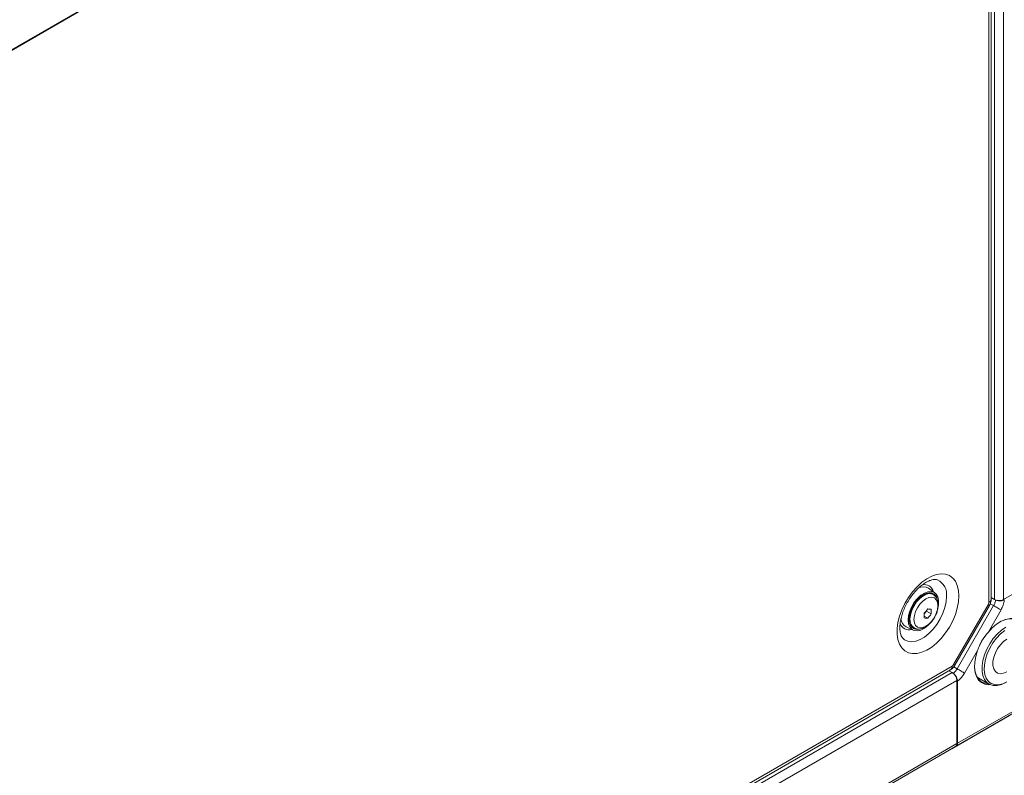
# Model space of a CAD drawing. Header units: millimetres. Extents: x 0 to 1118, y 0 to 864.
# Tile 158 of 248: x 847 to 924, y 155 to 214. Entities that reach past the tile are written whole.
import ezdxf

# ---------------------------------------------------------------- set-up
doc = ezdxf.new("R2010")
doc.units = ezdxf.units.MM

msp = doc.modelspace()

# ---------------------------------------------------------------- linework, layer by layer
at = {"color": 9, "linetype": 'Continuous', "lineweight": 15}
for p, q in [((804.088, 186.967), (934.716, 262.377)), ((924.208, 256.263), (924.208, 168.639)), ((923.05, 168.402), (923.05, 255.595)), ((923.501, 255.855), (923.501, 168.639)), ((923.431, 168.164), (923.167, 168.307)), ((920.321, 163.386), (920.581, 163.227)), ((920.489, 157.174), (920.489, 157.181))]:
    msp.add_line(p, q, dxfattribs=at)
at = {"color": 7, "linetype": 'Continuous', "lineweight": 15}
for p, q in [((804.088, 186.92), (934.675, 262.306)), ((804.088, 186.919), (934.674, 262.305)), ((923.24, 168.668), (923.24, 255.705)), ((928.481, 171.106), (924.208, 168.639)), ((918.842, 169.162), (918.344, 169.521)), ((918.558, 169.112), (918.413, 169.168)), ((918.708, 169.026), (918.558, 169.112)), ((923.501, 168.639), (923.24, 168.79)), ((923.27, 168.772), (923.24, 168.788)), ((918.013, 167.509), (918.188, 167.727)), ((918.188, 167.727), (918.188, 167.775)), ((918.559, 167.513), (918.188, 167.727)), ((920.309, 163.57), (922.998, 168.228)), ((920.412, 163.51), (923.101, 168.168)), ((920.581, 163.227), (923.431, 168.164)), ((924.009, 167.83), (922.992, 166.067)), ((918.285, 167.172), (918.015, 167.328)), ((916.598, 166.495), (917.157, 166.244)), ((917.086, 166.498), (917.006, 166.504)), ((917.058, 166.514), (917.208, 166.428)), ((922.527, 165.437), (922.235, 164.809)), ((922.176, 164.656), (921.159, 162.893)), ((775.928, 79.941), (920.049, 163.14)), ((776.062, 80.238), (920.184, 163.438)), ((920.204, 162.929), (919.943, 163.079)), ((919.973, 163.062), (919.945, 163.08)), ((920.204, 162.929), (775.83, 79.584)), ((920.557, 162.317), (776.184, 78.971)), ((920.557, 157.382), (920.557, 162.317)), ((920.605, 162.278), (920.605, 157.41)), ((922.139, 162.573), (923.066, 162.038)), ((922.207, 162.467), (922.34, 162.457)), ((920.605, 157.41), (925.11, 160.01)), ((920.161, 156.984), (924.665, 159.584)), ((925.008, 159.782), (920.5, 157.18)), ((920.13, 156.967), (775.757, 73.622)), ((920.454, 157.153), (776.08, 73.808)), ((920.557, 157.382), (776.184, 74.037)), ((920.13, 156.967), (920.454, 157.153)), ((920.479, 157.168), (920.161, 156.984)), ((920.489, 157.174), (920.479, 157.168)), ((920.479, 157.168), (920.479, 157.171)), ((920.5, 157.18), (920.489, 157.174)), ((920.5, 157.18), (920.5, 157.192))]:
    msp.add_line(p, q, dxfattribs=at)
at = {"color": 7, "linetype": 'Continuous', "lineweight": 15, "flags": 128}
for points in [[(920.719, 168.922), (920.688, 168.456), (920.595, 167.967), (920.442, 167.466), (920.235, 166.966), (919.977, 166.481), (919.676, 166.024), (919.339, 165.605), (918.975, 165.236), (918.595, 164.926), (918.206, 164.684), (917.82, 164.515), (917.447, 164.424), (917.095, 164.414), (916.775, 164.484), (916.495, 164.633), (916.261, 164.858), (916.081, 165.151), (915.958, 165.506), (915.895, 165.913), (915.895, 166.362), (915.958, 166.841), (916.081, 167.338), (916.261, 167.84), (916.495, 168.333), (916.775, 168.806), (917.095, 169.246), (917.447, 169.641), (917.82, 169.982), (918.206, 170.259), (918.595, 170.465), (918.975, 170.595), (919.339, 170.646), (919.676, 170.615), (919.977, 170.505), (920.235, 170.318), (920.442, 170.059), (920.595, 169.734), (920.688, 169.351), (920.719, 168.922)], [(916.757, 167.043), (916.789, 167.379), (916.883, 167.734), (917.036, 168.089), (917.237, 168.425), (917.477, 168.724), (917.743, 168.969), (918.019, 169.147), (918.292, 169.249), (918.546, 169.269), (918.769, 169.206), (918.947, 169.064), (919.071, 168.85), (919.135, 168.576), (919.135, 168.256), (919.104, 168.05)], [(919.01, 168.736), (918.936, 168.898), (918.783, 169.065), (918.582, 169.155), (918.345, 169.162), (918.084, 169.086), (917.816, 168.931), (917.555, 168.706), (917.317, 168.425), (917.116, 168.103), (916.964, 167.76), (916.868, 167.415), (916.836, 167.088)], [(917.209, 167.083), (917.241, 166.823), (917.334, 166.617), (917.482, 166.48), (917.675, 166.42), (917.9, 166.442), (918.141, 166.545), (918.382, 166.721), (918.607, 166.958), (918.8, 167.24), (918.948, 167.549), (919.041, 167.862), (919.073, 168.159), (919.041, 168.419), (918.948, 168.625), (918.8, 168.762), (918.607, 168.822), (918.382, 168.8), (918.141, 168.697), (917.9, 168.521), (917.675, 168.284), (917.482, 168.001), (917.334, 167.693), (917.241, 167.38), (917.209, 167.083)], [(918.54, 169.163), (918.582, 169.102), (918.586, 169.096)], [(924.009, 167.83), (923.956, 167.86), (923.893, 167.897), (923.821, 167.938), (923.744, 167.983), (923.663, 168.03), (923.582, 168.076), (923.504, 168.121), (923.431, 168.164)], [(918.352, 166.667), (918.292, 166.609), (918.019, 166.396), (917.743, 166.255), (917.477, 166.193), (917.237, 166.215), (917.036, 166.318), (916.883, 166.497), (916.789, 166.743), (916.757, 167.043)], [(922.992, 166.067), (923.32, 166.419), (923.667, 166.712), (924.024, 166.938), (924.377, 167.089), (924.718, 167.161), (925.033, 167.151), (925.314, 167.059), (925.552, 166.889), (925.738, 166.645), (925.788, 166.551)], [(925.676, 166.622), (925.672, 166.629), (925.489, 166.868), (925.255, 167.035), (924.979, 167.125), (924.669, 167.135), (924.335, 167.065), (923.987, 166.917), (923.889, 166.862)], [(916.937, 166.611), (916.95, 166.598), (917.058, 166.514)], [(924.384, 162.168), (924.042, 162.007), (923.711, 161.925), (923.403, 161.924), (923.128, 162.005), (922.896, 162.165), (922.715, 162.398), (922.591, 162.697), (922.527, 163.051), (922.527, 163.449), (922.591, 163.876), (922.715, 164.318), (922.896, 164.761), (923.128, 165.188), (923.403, 165.586), (923.711, 165.941), (924.042, 166.241), (924.384, 166.476)], [(924.304, 166.216), (923.972, 165.95), (923.659, 165.624), (923.375, 165.25), (923.13, 164.839), (922.934, 164.408), (922.794, 163.973), (922.714, 163.548), (922.698, 163.149), (922.746, 162.791), (922.857, 162.486), (923.026, 162.245), (923.247, 162.078), (923.512, 161.991), (923.813, 161.985), (924.137, 162.062), (924.473, 162.219)], [(924.473, 165.547), (924.208, 165.357), (923.959, 165.104), (923.74, 164.803), (923.564, 164.471), (923.44, 164.127), (923.376, 163.792), (923.376, 163.484), (923.44, 163.222), (923.564, 163.021), (923.74, 162.893), (923.959, 162.845), (924.208, 162.879), (924.473, 162.995)], [(923.156, 161.992), (923.049, 161.988), (922.745, 162.028), (922.479, 162.148), (922.259, 162.346), (922.093, 162.614), (921.984, 162.944), (921.938, 163.326), (921.956, 163.748), (922.036, 164.196), (922.176, 164.656)], [(921.159, 162.893), (921.106, 162.924), (921.043, 162.96), (920.971, 163.002), (920.894, 163.047), (920.813, 163.093), (920.732, 163.14), (920.654, 163.185), (920.581, 163.227)], [(921.937, 163.48), (921.939, 163.368), (921.984, 162.993), (922.09, 162.669), (922.254, 162.405), (922.47, 162.211), (922.732, 162.093), (923.03, 162.053), (923.039, 162.053)]]:
    msp.add_lwpolyline(points, dxfattribs=at)
at = {"color": 9, "linetype": 'Continuous', "lineweight": 15, "flags": 128}
for points in [[(919.754, 168.875), (919.722, 168.455), (919.626, 168.012), (919.471, 167.561), (919.26, 167.117), (919.002, 166.697), (918.705, 166.313), (918.379, 165.979), (918.036, 165.707), (917.687, 165.505), (917.343, 165.381), (917.018, 165.339), (916.721, 165.379), (916.463, 165.502), (916.364, 165.581)], [(916.897, 167.114), (916.931, 167.438), (917.029, 167.78), (917.185, 168.119), (917.39, 168.433), (917.63, 168.702), (917.891, 168.911), (918.157, 169.044), (918.41, 169.096), (918.634, 169.061), (918.719, 169.019)], [(922.998, 168.228), (923.053, 168.196), (923.087, 168.176), (923.101, 168.168), (923.101, 168.168)], [(920.309, 163.57), (920.363, 163.538), (920.398, 163.518), (920.412, 163.51), (920.412, 163.51)]]:
    msp.add_lwpolyline(points, dxfattribs=at)
at = {"color": 9, "linetype": 'Continuous', "lineweight": 15}
for centre, radius, start, end in [((918.489, 169.025), 1.274, 353.25558, 64.14766), ((918.008, 169.056), 0.749, 14.1411, 102.80861), ((922.915, 168.7), 0.327, 294.37302, 354.30682), ((917.613, 167.025), 0.721, 172.86192, 236.11726), ((916.824, 167.002), 0.736, 197.79285, 286.8505), ((919.874, 163.399), 0.312, 304.05766, 7.25544)]:
    msp.add_arc(centre, radius, start, end, dxfattribs=at)
at = {"color": 7, "linetype": 'Continuous', "lineweight": 15}
for centre, radius, start, end in [((917.937, 168.844), 0.79, 58.93656, 118.54155), ((923.854, 169.322), 0.769, 242.60982, 297.38968), ((914.569, 170.61), 4.598, 318.47924, 323.93113), ((918.802, 172.138), 4.266, 263.04215, 266.73713), ((914.905, 167.696), 3.659, 357.13794, 2.86206), ((922.689, 168.415), 0.361, 328.86013, 358.03921), ((916.977, 167.184), 0.787, 182.14503, 241.14075), ((917.495, 166.971), 0.67, 169.91905, 283.2229), ((914.357, 167.38), 3.659, 357.13794, 2.86206), ((918.527, 171.421), 4.255, 263.03794, 266.743), ((914.845, 170.218), 4.594, 318.47796, 323.93406), ((919.993, 163.744), 0.361, 301.95542, 331.14461), ((919.79, 162.282), 0.768, 2.60559, 57.39466), ((920.307, 157.358), 0.252, 305.69778, 5.62032)]:
    msp.add_arc(centre, radius, start, end, dxfattribs=at)
msp.add_ellipse((920.245, 157.61), major_axis=(-0.257, 0.429), ratio=0.587369, start_param=3.132637, end_param=3.918035, dxfattribs=at)
for points, knots in [([(916.369, 165.582), (916.346, 165.603), (916.296, 165.649), (916.218, 165.785), (916.148, 165.993), (916.106, 166.266), (916.105, 166.597), (916.15, 166.966), (916.243, 167.364), (916.384, 167.778), (916.571, 168.194), (916.798, 168.598), (917.059, 168.977), (917.344, 169.319), (917.643, 169.614), (917.944, 169.852), (918.234, 170.029), (918.499, 170.144), (918.728, 170.2), (918.907, 170.205), (919.001, 170.192), (919.035, 170.175), (919.036, 170.174)], [0, 0, 0, 0, 0.041019, 0.093098, 0.142958, 0.196015, 0.248649, 0.30148, 0.354856, 0.408782, 0.463126, 0.517707, 0.572335, 0.626755, 0.680765, 0.734191, 0.786915, 0.838972, 0.89076, 0.943031, 0.997851, 1, 1, 1, 1]), ([(918.936, 167.495), (918.94, 167.504), (918.997, 167.615), (919.059, 167.843), (919.109, 168.161), (919.091, 168.453), (919.013, 168.7), (918.891, 168.894), (918.775, 168.976), (918.721, 169.013)], [0, 0, 0, 0, 0.015241, 0.192385, 0.371545, 0.553878, 0.716065, 0.868979, 1, 1, 1, 1]), ([(923.101, 168.168), (923.128, 168.221), (923.194, 168.349), (923.235, 168.521), (923.239, 168.636), (923.24, 168.668)], [0, 0, 0, 0, 0.3375, 0.816195, 1, 1, 1, 1]), ([(923.431, 168.164), (923.47, 168.239), (923.548, 168.387), (923.571, 168.536), (923.582, 168.609)], [0, 0, 0, 0, 0.50936, 1, 1, 1, 1]), ([(923.668, 168.577), (923.687, 168.57), (923.751, 168.544), (923.888, 168.53), (924.056, 168.54), (924.184, 168.575), (924.245, 168.607), (924.265, 168.617)], [0, 0, 0, 0, 0.100993, 0.358923, 0.617756, 0.878064, 1, 1, 1, 1]), ([(924.265, 168.617), (924.264, 168.606), (924.254, 168.477), (924.199, 168.207), (924.072, 167.955), (924.009, 167.83)], [0, 0, 0, 0, 0.043458, 0.520803, 1, 1, 1, 1]), ([(917.214, 166.429), (917.276, 166.399), (917.406, 166.335), (917.637, 166.326), (917.881, 166.378), (918.131, 166.498), (918.378, 166.684), (918.606, 166.926), (918.801, 167.201), (918.892, 167.4), (918.936, 167.495)], [0, 0, 0, 0, 0.105003, 0.222643, 0.343641, 0.472134, 0.60634, 0.741755, 0.87673, 1, 1, 1, 1]), ([(922.176, 164.656), (922.226, 164.795), (922.328, 165.077), (922.582, 165.574), (922.836, 165.88), (922.992, 166.067)], [0, 0, 0, 0, 0.272731, 0.554236, 1, 1, 1, 1]), ([(920.049, 163.14), (920.105, 163.178), (920.227, 163.26), (920.342, 163.396), (920.398, 163.488), (920.412, 163.51)], [0, 0, 0, 0, 0.387891, 0.848795, 1, 1, 1, 1]), ([(920.27, 162.874), (920.328, 162.92), (920.446, 163.014), (920.535, 163.155), (920.581, 163.227)], [0, 0, 0, 0, 0.490617, 1, 1, 1, 1]), ([(920.605, 162.278), (920.601, 162.327), (920.593, 162.424), (920.53, 162.581), (920.442, 162.723), (920.368, 162.792), (920.333, 162.825)], [0, 0, 0, 0, 0.2562607, 0.5125282, 0.7685563, 1, 1, 1, 1]), ([(921.159, 162.893), (921.082, 162.776), (920.928, 162.541), (920.722, 162.358), (920.614, 162.285), (920.605, 162.278)], [0, 0, 0, 0, 0.477304, 0.954608, 1, 1, 1, 1])]:
    msp.add_open_spline(points, degree=3, knots=knots, dxfattribs=at)

doc.saveas('drawing.dxf')
